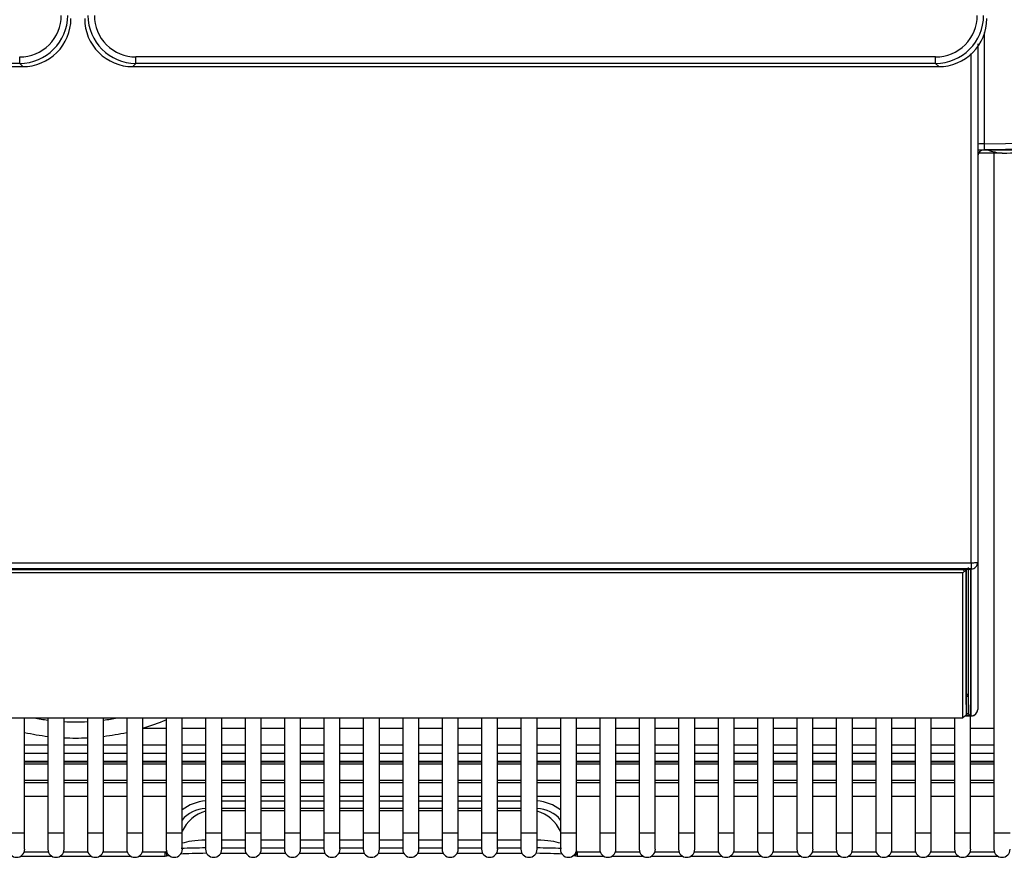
# Model space of a CAD drawing. Header units: millimetres. Extents: x -40 to 419, y 0 to 295.
# Tile 21 of 72: x 115 to 138, y 37 to 56. Entities that reach past the tile are written whole.
import ezdxf

# ---------------------------------------------------------------- set-up
doc = ezdxf.new("R2010")
doc.units = ezdxf.units.MM
doc.layers.add('BW4_CTMPLUS_RL', color=7, linetype='Continuous')
doc.layers.add('Standard', color=7, linetype='Continuous')

# ---------------------------------------------------------------- blocks, each defined once
blk = doc.blocks.new('SE2')
at = {"layer": 'BW4_CTMPLUS_RL', "color": 7, "linetype": 'Continuous'}
for p, q in [((137.147, 55.704), (137.147, 53.116)), ((137, 55.445), (137, 43.378)), ((136.85, 43.373), (136.85, 55.216)), ((114.724, 54.988), (96.129, 54.988)), ((114.724, 54.988), (114.724, 55.138)), ((114.799, 54.913), (114.724, 54.988)), ((117.351, 54.913), (117.426, 54.988)), ((136.021, 55.138), (117.426, 55.138)), ((117.426, 54.988), (117.426, 55.138)), ((136.021, 54.988), (117.426, 54.988)), ((136.021, 54.988), (136.021, 55.138)), ((136.096, 54.913), (136.021, 54.988)), ((96.054, 54.913), (114.799, 54.913)), ((117.351, 54.913), (136.096, 54.913)), ((137.147, 53.116), (139.703, 53.161)), ((137, 52.974), (139.823, 52.974)), ((137.57, 52.901), (137, 52.901)), ((139.703, 53.021), (137.147, 52.977)), ((137.377, 52.901), (137.377, 37.082)), ((95.15, 43.373), (136.85, 43.373)), ((136.85, 43.373), (136.85, 43.229)), ((137, 43.378), (137, 39.96)), ((136.85, 43.229), (95.15, 43.229)), ((95.262, 43.224), (136.738, 43.224)), ((95.345, 43.217), (136.655, 43.217)), ((136.655, 43.133), (95.345, 43.133)), ((136.655, 43.217), (136.655, 43.224)), ((136.655, 43.217), (136.693, 43.175)), ((136.693, 43.175), (136.655, 43.133)), ((136.655, 39.762), (136.655, 43.133)), ((136.693, 43.175), (136.73, 43.208)), ((136.73, 43.224), (136.73, 43.208)), ((136.73, 43.208), (136.73, 39.837)), ((136.731, 40.317), (136.731, 43.224)), ((136.776, 43.223), (136.776, 40.273)), ((136.783, 39.869), (136.783, 43.257)), ((136.828, 43.213), (136.828, 39.825)), ((136.85, 39.811), (136.85, 43.229)), ((136.73, 40.317), (136.731, 40.317)), ((136.731, 40.268), (136.731, 40.317)), ((136.731, 40.268), (136.73, 40.268)), ((136.738, 39.863), (136.731, 40.268)), ((136.776, 40.273), (136.783, 39.869)), ((136.73, 39.837), (136.693, 39.795)), ((136.73, 39.863), (136.738, 39.863)), ((136.738, 39.814), (136.738, 39.863)), ((95.345, 39.762), (136.655, 39.762)), ((114.839, 37.082), (114.839, 39.762)), ((115.381, 39.762), (115.381, 37.082)), ((115.756, 37.082), (115.756, 39.762)), ((116.297, 39.762), (116.297, 37.082)), ((116.672, 37.082), (116.672, 39.762)), ((117.214, 39.762), (117.214, 37.082)), ((117.589, 37.082), (117.589, 39.762)), ((118.13, 39.762), (118.13, 37.082)), ((118.505, 37.082), (118.505, 39.762)), ((119.047, 39.762), (119.047, 37.082)), ((119.422, 37.082), (119.422, 39.762)), ((119.963, 39.762), (119.963, 37.082)), ((120.338, 37.082), (120.338, 39.762)), ((120.88, 39.762), (120.88, 37.082)), ((121.255, 37.082), (121.255, 39.762)), ((121.796, 39.762), (121.796, 37.082)), ((122.171, 37.082), (122.171, 39.762)), ((122.713, 39.762), (122.713, 37.082)), ((123.088, 37.082), (123.088, 39.762)), ((123.629, 39.762), (123.629, 37.082)), ((124.004, 37.082), (124.004, 39.762)), ((124.546, 39.762), (124.546, 37.082)), ((124.921, 37.082), (124.921, 39.762)), ((125.462, 39.762), (125.462, 37.082)), ((125.837, 37.082), (125.837, 39.762)), ((126.379, 39.762), (126.379, 37.082)), ((126.754, 37.082), (126.754, 39.762)), ((127.295, 39.762), (127.295, 37.082)), ((127.67, 37.082), (127.67, 39.762)), ((128.212, 39.762), (128.212, 37.082)), ((128.587, 37.082), (128.587, 39.762)), ((129.128, 39.762), (129.128, 37.082)), ((129.503, 37.082), (129.503, 39.762)), ((130.045, 39.762), (130.045, 37.082)), ((130.42, 37.082), (130.42, 39.762)), ((130.961, 39.762), (130.961, 37.082)), ((131.336, 37.082), (131.336, 39.762)), ((131.878, 39.762), (131.878, 37.082)), ((132.253, 37.082), (132.253, 39.762)), ((132.794, 39.762), (132.794, 37.082)), ((133.169, 37.082), (133.169, 39.762)), ((133.711, 39.762), (133.711, 37.082)), ((134.086, 37.082), (134.086, 39.762)), ((134.627, 39.762), (134.627, 37.082)), ((135.002, 37.082), (135.002, 39.762)), ((135.544, 39.762), (135.544, 37.082)), ((135.919, 37.082), (135.919, 39.762)), ((136.46, 39.762), (136.46, 37.082)), ((136.693, 39.795), (136.655, 39.762)), ((136.706, 39.81), (136.85, 39.81)), ((136.707, 39.811), (136.85, 39.811)), ((136.738, 39.814), (136.71, 39.814)), ((136.835, 37.082), (136.835, 39.81)), ((136.85, 39.81), (136.85, 39.811)), ((118.13, 39.512), (117.589, 39.512)), ((119.047, 39.512), (118.505, 39.512)), ((119.963, 39.512), (119.422, 39.512)), ((120.88, 39.512), (120.338, 39.512)), ((121.796, 39.512), (121.255, 39.512)), ((122.713, 39.512), (122.171, 39.512)), ((123.629, 39.512), (123.088, 39.512)), ((124.546, 39.512), (124.004, 39.512)), ((125.462, 39.512), (124.921, 39.512)), ((126.379, 39.512), (125.837, 39.512)), ((127.295, 39.512), (126.754, 39.512)), ((128.212, 39.512), (127.67, 39.512)), ((129.128, 39.512), (128.587, 39.512)), ((130.045, 39.512), (129.503, 39.512)), ((130.961, 39.512), (130.42, 39.512)), ((131.878, 39.512), (131.336, 39.512)), ((132.794, 39.512), (132.253, 39.512)), ((133.711, 39.512), (133.169, 39.512)), ((134.627, 39.512), (134.086, 39.512)), ((135.544, 39.512), (135.002, 39.512)), ((136.46, 39.512), (135.919, 39.512)), ((137.377, 39.512), (136.835, 39.512)), ((114.839, 39.137), (115.381, 39.137)), ((114.839, 38.944), (115.381, 38.944)), ((115.381, 38.936), (114.839, 38.936)), ((115.756, 39.137), (116.297, 39.137)), ((115.756, 38.944), (116.297, 38.944)), ((116.297, 38.936), (115.756, 38.936)), ((116.672, 39.137), (117.214, 39.137)), ((116.672, 38.944), (117.214, 38.944)), ((117.214, 38.936), (116.672, 38.936)), ((117.589, 39.137), (118.13, 39.137)), ((117.589, 38.944), (118.13, 38.944)), ((118.13, 38.936), (117.589, 38.936)), ((118.505, 39.137), (119.047, 39.137)), ((118.505, 38.944), (119.047, 38.944)), ((119.047, 38.936), (118.505, 38.936)), ((119.422, 39.137), (119.963, 39.137)), ((119.422, 38.944), (119.963, 38.944)), ((119.963, 38.936), (119.422, 38.936)), ((120.338, 39.137), (120.88, 39.137)), ((120.338, 38.944), (120.88, 38.944)), ((120.88, 38.936), (120.338, 38.936)), ((121.255, 39.137), (121.796, 39.137)), ((121.255, 38.944), (121.796, 38.944)), ((121.796, 38.936), (121.255, 38.936)), ((122.171, 39.137), (122.713, 39.137)), ((122.171, 38.944), (122.713, 38.944)), ((122.713, 38.936), (122.171, 38.936)), ((123.088, 39.137), (123.629, 39.137)), ((123.088, 38.944), (123.629, 38.944)), ((123.629, 38.936), (123.088, 38.936)), ((124.004, 39.137), (124.546, 39.137)), ((124.004, 38.944), (124.546, 38.944)), ((124.546, 38.936), (124.004, 38.936)), ((124.921, 39.137), (125.462, 39.137)), ((124.921, 38.944), (125.462, 38.944)), ((125.462, 38.936), (124.921, 38.936)), ((125.837, 39.137), (126.379, 39.137)), ((125.837, 38.944), (126.379, 38.944)), ((126.379, 38.936), (125.837, 38.936)), ((126.754, 39.137), (127.295, 39.137)), ((126.754, 38.944), (127.295, 38.944)), ((127.295, 38.936), (126.754, 38.936)), ((127.67, 39.137), (128.212, 39.137)), ((127.67, 38.944), (128.212, 38.944)), ((128.212, 38.936), (127.67, 38.936)), ((128.587, 39.137), (129.128, 39.137)), ((128.587, 38.944), (129.128, 38.944)), ((129.128, 38.936), (128.587, 38.936)), ((129.503, 39.137), (130.045, 39.137)), ((129.503, 38.944), (130.045, 38.944)), ((130.045, 38.936), (129.503, 38.936)), ((130.42, 39.137), (130.961, 39.137)), ((130.42, 38.944), (130.961, 38.944)), ((130.961, 38.936), (130.42, 38.936)), ((131.336, 39.137), (131.878, 39.137)), ((131.336, 38.944), (131.878, 38.944)), ((131.878, 38.936), (131.336, 38.936)), ((132.253, 39.137), (132.794, 39.137)), ((132.253, 38.944), (132.794, 38.944)), ((132.794, 38.936), (132.253, 38.936)), ((133.169, 39.137), (133.711, 39.137)), ((133.169, 38.944), (133.711, 38.944)), ((133.711, 38.936), (133.169, 38.936)), ((134.086, 39.137), (134.627, 39.137)), ((134.086, 38.944), (134.627, 38.944)), ((134.627, 38.936), (134.086, 38.936)), ((135.002, 39.137), (135.544, 39.137)), ((135.002, 38.944), (135.544, 38.944)), ((135.544, 38.936), (135.002, 38.936)), ((135.919, 39.137), (136.46, 39.137)), ((135.919, 38.944), (136.46, 38.944)), ((136.46, 38.936), (135.919, 38.936)), ((136.835, 39.137), (137.377, 39.137)), ((136.835, 38.944), (137.377, 38.944)), ((137.377, 38.936), (136.835, 38.936)), ((114.839, 38.755), (115.381, 38.755)), ((114.839, 38.739), (115.381, 38.739)), ((114.839, 38.697), (115.381, 38.697)), ((115.756, 38.755), (116.297, 38.755)), ((115.756, 38.739), (116.297, 38.739)), ((115.756, 38.697), (116.297, 38.697)), ((116.672, 38.755), (117.214, 38.755)), ((116.672, 38.739), (117.214, 38.739)), ((116.672, 38.697), (117.214, 38.697)), ((117.589, 38.755), (118.13, 38.755)), ((117.589, 38.739), (118.13, 38.739)), ((117.589, 38.697), (118.13, 38.697)), ((118.505, 38.755), (119.047, 38.755)), ((118.505, 38.739), (119.047, 38.739)), ((118.505, 38.697), (119.047, 38.697)), ((119.422, 38.755), (119.963, 38.755)), ((119.422, 38.739), (119.963, 38.739)), ((119.422, 38.697), (119.963, 38.697)), ((120.338, 38.755), (120.88, 38.755)), ((120.338, 38.739), (120.88, 38.739)), ((120.338, 38.697), (120.88, 38.697)), ((121.255, 38.755), (121.796, 38.755)), ((121.255, 38.739), (121.796, 38.739)), ((121.255, 38.697), (121.796, 38.697)), ((122.171, 38.755), (122.713, 38.755)), ((122.171, 38.739), (122.713, 38.739)), ((122.171, 38.697), (122.713, 38.697)), ((123.088, 38.755), (123.629, 38.755)), ((123.088, 38.739), (123.629, 38.739)), ((123.088, 38.697), (123.629, 38.697)), ((124.004, 38.755), (124.546, 38.755)), ((124.004, 38.739), (124.546, 38.739)), ((124.004, 38.697), (124.546, 38.697)), ((124.921, 38.755), (125.462, 38.755)), ((124.921, 38.739), (125.462, 38.739)), ((124.921, 38.697), (125.462, 38.697)), ((125.837, 38.755), (126.379, 38.755)), ((125.837, 38.739), (126.379, 38.739)), ((125.837, 38.697), (126.379, 38.697)), ((126.754, 38.755), (127.295, 38.755)), ((126.754, 38.739), (127.295, 38.739)), ((126.754, 38.697), (127.295, 38.697)), ((127.67, 38.755), (128.212, 38.755)), ((127.67, 38.739), (128.212, 38.739)), ((127.67, 38.697), (128.212, 38.697)), ((128.587, 38.755), (129.128, 38.755)), ((128.587, 38.739), (129.128, 38.739)), ((128.587, 38.697), (129.128, 38.697)), ((129.503, 38.755), (130.045, 38.755)), ((129.503, 38.739), (130.045, 38.739)), ((129.503, 38.697), (130.045, 38.697)), ((130.42, 38.755), (130.961, 38.755)), ((130.42, 38.739), (130.961, 38.739)), ((130.42, 38.697), (130.961, 38.697)), ((131.336, 38.755), (131.878, 38.755)), ((131.336, 38.739), (131.878, 38.739)), ((131.336, 38.697), (131.878, 38.697)), ((132.253, 38.755), (132.794, 38.755)), ((132.253, 38.739), (132.794, 38.739)), ((132.253, 38.697), (132.794, 38.697)), ((133.169, 38.755), (133.711, 38.755)), ((133.169, 38.739), (133.711, 38.739)), ((133.169, 38.697), (133.711, 38.697)), ((134.086, 38.755), (134.627, 38.755)), ((134.086, 38.739), (134.627, 38.739)), ((134.086, 38.697), (134.627, 38.697)), ((135.002, 38.755), (135.544, 38.755)), ((135.002, 38.739), (135.544, 38.739)), ((135.002, 38.697), (135.544, 38.697)), ((135.919, 38.755), (136.46, 38.755)), ((135.919, 38.739), (136.46, 38.739)), ((135.919, 38.697), (136.46, 38.697)), ((136.835, 38.755), (137.377, 38.755)), ((136.835, 38.739), (137.377, 38.739)), ((136.835, 38.697), (137.377, 38.697)), ((115.381, 38.305), (114.839, 38.305)), ((114.839, 38.26), (115.381, 38.26)), ((116.297, 38.305), (115.756, 38.305)), ((115.756, 38.26), (116.297, 38.26)), ((117.214, 38.305), (116.672, 38.305)), ((116.672, 38.26), (117.214, 38.26)), ((118.13, 38.305), (117.589, 38.305)), ((117.589, 38.26), (118.13, 38.26)), ((119.047, 38.305), (118.505, 38.305)), ((118.505, 38.26), (119.047, 38.26)), ((119.963, 38.305), (119.422, 38.305)), ((119.422, 38.26), (119.963, 38.26)), ((120.88, 38.305), (120.338, 38.305)), ((120.338, 38.26), (120.88, 38.26)), ((121.796, 38.305), (121.255, 38.305)), ((121.255, 38.26), (121.796, 38.26)), ((122.713, 38.305), (122.171, 38.305)), ((122.171, 38.26), (122.713, 38.26)), ((123.629, 38.305), (123.088, 38.305)), ((123.088, 38.26), (123.629, 38.26)), ((124.546, 38.305), (124.004, 38.305)), ((124.004, 38.26), (124.546, 38.26)), ((125.462, 38.305), (124.921, 38.305)), ((124.921, 38.26), (125.462, 38.26)), ((126.379, 38.305), (125.837, 38.305)), ((125.837, 38.26), (126.379, 38.26)), ((127.295, 38.305), (126.754, 38.305)), ((126.754, 38.26), (127.295, 38.26)), ((128.212, 38.305), (127.67, 38.305)), ((127.67, 38.26), (128.212, 38.26)), ((129.128, 38.305), (128.587, 38.305)), ((128.587, 38.26), (129.128, 38.26)), ((130.045, 38.305), (129.503, 38.305)), ((129.503, 38.26), (130.045, 38.26)), ((130.961, 38.305), (130.42, 38.305)), ((130.42, 38.26), (130.961, 38.26)), ((131.878, 38.305), (131.336, 38.305)), ((131.336, 38.26), (131.878, 38.26)), ((132.794, 38.305), (132.253, 38.305)), ((132.253, 38.26), (132.794, 38.26)), ((133.711, 38.305), (133.169, 38.305)), ((133.169, 38.26), (133.711, 38.26)), ((134.627, 38.305), (134.086, 38.305)), ((134.086, 38.26), (134.627, 38.26)), ((135.544, 38.305), (135.002, 38.305)), ((135.002, 38.26), (135.544, 38.26)), ((136.46, 38.305), (135.919, 38.305)), ((135.919, 38.26), (136.46, 38.26)), ((137.377, 38.305), (136.835, 38.305)), ((136.835, 38.26), (137.377, 38.26)), ((115.381, 37.931), (114.839, 37.931)), ((116.297, 37.931), (115.756, 37.931)), ((117.214, 37.931), (116.672, 37.931)), ((118.13, 37.931), (117.589, 37.931)), ((119.047, 37.931), (118.505, 37.931)), ((119.963, 37.931), (119.422, 37.931)), ((119.422, 37.832), (119.963, 37.832)), ((120.88, 37.931), (120.338, 37.931)), ((120.338, 37.832), (120.88, 37.832)), ((121.796, 37.931), (121.255, 37.931)), ((121.255, 37.832), (121.796, 37.832)), ((122.713, 37.931), (122.171, 37.931)), ((122.171, 37.832), (122.713, 37.832)), ((123.629, 37.931), (123.088, 37.931)), ((123.088, 37.832), (123.629, 37.832)), ((124.546, 37.931), (124.004, 37.931)), ((124.004, 37.832), (124.546, 37.832)), ((125.462, 37.931), (124.921, 37.931)), ((124.921, 37.832), (125.462, 37.832)), ((126.379, 37.931), (125.837, 37.931)), ((125.837, 37.832), (126.379, 37.832)), ((127.295, 37.931), (126.754, 37.931)), ((128.212, 37.931), (127.67, 37.931)), ((129.128, 37.931), (128.587, 37.931)), ((130.045, 37.931), (129.503, 37.931)), ((130.961, 37.931), (130.42, 37.931)), ((131.878, 37.931), (131.336, 37.931)), ((132.794, 37.931), (132.253, 37.931)), ((133.711, 37.931), (133.169, 37.931)), ((134.627, 37.931), (134.086, 37.931)), ((135.544, 37.931), (135.002, 37.931)), ((136.46, 37.931), (135.919, 37.931)), ((137.377, 37.931), (136.835, 37.931)), ((119.963, 37.652), (119.422, 37.652)), ((119.422, 37.609), (119.963, 37.609)), ((120.88, 37.652), (120.338, 37.652)), ((120.338, 37.609), (120.88, 37.609)), ((121.796, 37.652), (121.255, 37.652)), ((121.255, 37.609), (121.796, 37.609)), ((122.713, 37.652), (122.171, 37.652)), ((122.171, 37.609), (122.713, 37.609)), ((123.629, 37.652), (123.088, 37.652)), ((123.088, 37.609), (123.629, 37.609)), ((124.546, 37.652), (124.004, 37.652)), ((124.004, 37.609), (124.546, 37.609)), ((125.462, 37.652), (124.921, 37.652)), ((124.921, 37.609), (125.462, 37.609)), ((126.379, 37.652), (125.837, 37.652)), ((125.837, 37.609), (126.379, 37.609)), ((114.839, 37.082), (114.464, 37.082)), ((114.839, 36.707), (114.839, 37.082)), ((115.756, 37.082), (115.381, 37.082)), ((115.381, 37.082), (115.381, 36.707)), ((115.756, 36.707), (115.756, 37.082)), ((116.672, 37.082), (116.297, 37.082)), ((116.297, 37.082), (116.297, 36.707)), ((116.672, 36.707), (116.672, 37.082)), ((117.589, 37.082), (117.214, 37.082)), ((117.214, 37.082), (117.214, 36.707)), ((117.589, 36.707), (117.589, 37.082)), ((118.505, 37.082), (118.13, 37.082)), ((118.13, 37.082), (118.13, 36.707)), ((118.505, 36.707), (118.505, 37.082)), ((119.422, 37.082), (119.047, 37.082)), ((119.047, 37.082), (119.047, 36.707)), ((119.422, 36.707), (119.422, 37.082)), ((119.963, 36.92), (119.422, 36.92)), ((120.338, 37.082), (119.963, 37.082)), ((119.963, 37.082), (119.963, 36.707)), ((120.338, 36.707), (120.338, 37.082)), ((120.88, 36.92), (120.338, 36.92)), ((121.255, 37.082), (120.88, 37.082)), ((120.88, 37.082), (120.88, 36.707)), ((121.255, 36.707), (121.255, 37.082)), ((121.796, 36.92), (121.255, 36.92)), ((122.171, 37.082), (121.796, 37.082)), ((121.796, 37.082), (121.796, 36.707)), ((122.171, 36.707), (122.171, 37.082)), ((122.713, 36.92), (122.171, 36.92)), ((123.088, 37.082), (122.713, 37.082)), ((122.713, 37.082), (122.713, 36.707)), ((123.088, 36.707), (123.088, 37.082)), ((123.629, 36.92), (123.088, 36.92)), ((124.004, 37.082), (123.629, 37.082)), ((123.629, 37.082), (123.629, 36.707)), ((124.004, 36.707), (124.004, 37.082)), ((124.546, 36.92), (124.004, 36.92)), ((124.921, 37.082), (124.546, 37.082)), ((124.546, 37.082), (124.546, 36.707)), ((124.921, 36.707), (124.921, 37.082)), ((125.462, 36.92), (124.921, 36.92)), ((125.837, 37.082), (125.462, 37.082)), ((125.462, 37.082), (125.462, 36.707)), ((125.837, 36.707), (125.837, 37.082)), ((126.379, 36.92), (125.837, 36.92)), ((126.754, 37.082), (126.379, 37.082)), ((126.379, 37.082), (126.379, 36.707)), ((126.754, 36.707), (126.754, 37.082)), ((127.67, 37.082), (127.295, 37.082)), ((127.295, 37.082), (127.295, 36.707)), ((127.67, 36.707), (127.67, 37.082)), ((128.587, 37.082), (128.212, 37.082)), ((128.212, 37.082), (128.212, 36.707)), ((128.587, 36.707), (128.587, 37.082)), ((129.503, 37.082), (129.128, 37.082)), ((129.128, 37.082), (129.128, 36.707)), ((129.503, 36.707), (129.503, 37.082)), ((130.42, 37.082), (130.045, 37.082)), ((130.045, 37.082), (130.045, 36.707)), ((130.42, 36.707), (130.42, 37.082)), ((131.336, 37.082), (130.961, 37.082)), ((130.961, 37.082), (130.961, 36.707)), ((131.336, 36.707), (131.336, 37.082)), ((132.253, 37.082), (131.878, 37.082)), ((131.878, 37.082), (131.878, 36.707)), ((132.253, 36.707), (132.253, 37.082)), ((133.169, 37.082), (132.794, 37.082)), ((132.794, 37.082), (132.794, 36.707)), ((133.169, 36.707), (133.169, 37.082)), ((134.086, 37.082), (133.711, 37.082)), ((133.711, 37.082), (133.711, 36.707)), ((134.086, 36.707), (134.086, 37.082)), ((135.002, 37.082), (134.627, 37.082)), ((134.627, 37.082), (134.627, 36.707)), ((135.002, 36.707), (135.002, 37.082)), ((135.919, 37.082), (135.544, 37.082)), ((135.544, 37.082), (135.544, 36.707)), ((135.919, 36.707), (135.919, 37.082)), ((136.835, 37.082), (136.46, 37.082)), ((136.46, 37.082), (136.46, 36.707)), ((136.835, 36.707), (136.835, 37.082)), ((137.752, 37.082), (137.377, 37.082)), ((137.377, 37.082), (137.377, 36.707)), ((114.828, 36.643), (115.392, 36.643)), ((115.745, 36.643), (116.308, 36.643)), ((116.661, 36.643), (117.225, 36.643)), ((117.578, 36.643), (118.108, 36.643)), ((118.108, 36.549), (118.108, 36.643)), ((118.13, 36.646), (118.134, 36.67)), ((119.422, 36.736), (119.963, 36.736)), ((120.338, 36.736), (120.88, 36.736)), ((121.255, 36.736), (121.796, 36.736)), ((122.171, 36.736), (122.713, 36.736)), ((123.088, 36.736), (123.629, 36.736)), ((124.004, 36.736), (124.546, 36.736)), ((124.921, 36.736), (125.462, 36.736)), ((125.837, 36.736), (126.379, 36.736)), ((127.667, 36.67), (127.67, 36.646)), ((127.693, 36.643), (128.223, 36.643)), ((127.693, 36.549), (127.693, 36.643)), ((128.576, 36.643), (129.139, 36.643)), ((129.492, 36.643), (130.056, 36.643)), ((130.409, 36.643), (130.972, 36.643)), ((131.325, 36.643), (131.889, 36.643)), ((132.242, 36.643), (132.805, 36.643)), ((133.158, 36.643), (133.722, 36.643)), ((134.075, 36.643), (134.638, 36.643)), ((134.991, 36.643), (135.555, 36.643)), ((135.908, 36.643), (136.471, 36.643)), ((136.824, 36.643), (137.388, 36.643)), ((114.753, 36.549), (115.467, 36.549)), ((115.669, 36.549), (116.384, 36.549)), ((116.586, 36.549), (117.3, 36.549)), ((117.502, 36.549), (118.108, 36.549)), ((118.108, 36.549), (118.149, 36.554)), ((118.13, 36.55), (118.2, 36.56)), ((119.396, 36.612), (119.988, 36.612)), ((120.313, 36.612), (120.905, 36.612)), ((121.229, 36.612), (121.821, 36.612)), ((122.146, 36.612), (122.738, 36.612)), ((123.062, 36.612), (123.654, 36.612)), ((123.979, 36.612), (124.571, 36.612)), ((124.895, 36.612), (125.487, 36.612)), ((125.812, 36.612), (126.404, 36.612)), ((127.6, 36.56), (127.683, 36.548)), ((127.651, 36.554), (127.693, 36.549)), ((127.693, 36.549), (128.298, 36.549)), ((128.5, 36.549), (129.215, 36.549)), ((129.417, 36.549), (130.131, 36.549)), ((130.333, 36.549), (131.048, 36.549)), ((131.25, 36.549), (131.964, 36.549)), ((132.166, 36.549), (132.881, 36.549)), ((133.083, 36.549), (133.797, 36.549)), ((133.999, 36.549), (134.714, 36.549)), ((134.916, 36.549), (135.63, 36.549)), ((135.832, 36.549), (136.547, 36.549)), ((136.749, 36.549), (137.463, 36.549))]:
    blk.add_line(p, q, dxfattribs=at)
for centre, radius, start, end in [((114.725, 56.103), 0.966, 269.9684, 0.0316), ((114.724, 56.104), 1.116, 270.0057, 359.9943), ((117.426, 56.104), 1.116, 180.0057, 269.9943), ((117.426, 56.103), 0.966, 179.9683, 270.0316), ((136.022, 56.103), 0.966, 269.9684, 0.0316), ((136.021, 56.104), 1.116, 270.0057, 359.9943), ((114.799, 56.028), 1.116, 269.9824, 0.0176), ((117.351, 56.028), 1.116, 179.9824, 270.0176), ((136.096, 56.028), 1.116, 269.9824, 0.0176), ((139.45, 53.046), 2.304, 178.2647, 181.7353), ((137.15, 52.827), 0.15, 91, 180), ((137.657, 54.137), 1.239, 249.5538, 265.9756), ((136.828, 39.87), 0.0448, 181.2233, 270.2053), ((136.85, 39.96), 0.15, 270, 0), ((116.026, 44.732), 5.063, 258.9905, 262.6802), ((116.026, 44.732), 5.063, 266.9428, 273.0742), ((116.026, 44.732), 5.063, 277.3369, 281.0095), ((116.026, 44.732), 5.438, 286.7052, 292.7701), ((116.026, 44.732), 5.438, 257.3963, 263.1875), ((116.026, 44.732), 5.438, 276.8284, 282.6199), ((116.026, 44.732), 5.438, 267.1538, 272.862), ((119.067, 36.918), 0.736, 91.6853, 140.6181), ((126.734, 36.919), 0.735, 39.3482, 88.4067), ((114.652, 36.707), 0.188, 180, 0), ((115.568, 36.707), 0.188, 180, 0), ((116.485, 36.707), 0.188, 180, 0), ((117.401, 36.707), 0.188, 180, 0), ((118.318, 36.707), 0.188, 180, 0), ((119.082, 24.131), 12.606, 90.1666, 92.7371), ((119.234, 36.707), 0.188, 180, 0), ((120.151, 36.707), 0.188, 180, 0), ((121.067, 36.707), 0.188, 180, 0), ((121.984, 36.707), 0.188, 180, 0), ((122.9, 36.707), 0.188, 180, 0), ((123.817, 36.707), 0.188, 180, 0), ((124.733, 36.707), 0.188, 180, 0), ((125.65, 36.707), 0.188, 180, 0), ((126.566, 36.707), 0.188, 180, 0), ((126.718, 24.131), 12.606, 87.2629, 89.8334), ((127.483, 36.707), 0.188, 180, 0), ((128.399, 36.707), 0.188, 180, 0), ((129.316, 36.707), 0.188, 180, 0), ((130.232, 36.707), 0.188, 180, 0), ((131.149, 36.707), 0.188, 180, 0), ((132.065, 36.707), 0.188, 180, 0), ((132.982, 36.707), 0.188, 180, 0), ((133.898, 36.707), 0.188, 180, 0), ((134.815, 36.707), 0.188, 180, 0), ((135.731, 36.707), 0.188, 180, 0), ((136.648, 36.707), 0.188, 180, 0), ((137.564, 36.707), 0.188, 180, 0), ((118.089, 36.749), 0.204, 287.0046, 299.8914), ((127.712, 36.75), 0.205, 240.6578, 252.796)]:
    blk.add_arc(centre, radius, start, end, dxfattribs=at)
for centre, major_axis, ratio, start_param, end_param in [((137.224, 52.911), (0.825, 0), 0.013091, 5.144936, 6.265732), ((136.85, 43.378), (-0.15, 0), 0.992546, 1.570796, 3.141593), ((136.85, 43.378), (-0.15, 0), 0.035728, 1.570796, 3.141593), ((136.731, 40.272), (0.045, 0), 0.992546, 0.017453, 1.570796), ((136.731, 40.272), (0.045, 0.0008), 0.104513, 4.710555, 6.281047), ((136.85, 39.96), (-0.15, 0), 0.992546, 1.570796, 3.141593), ((119.14, 36.959), (-0.935, 0.152), 0.918959, 4.95948, 5.596878), ((126.66, 36.959), (-0.935, -0.152), 0.918959, 3.8279, 4.465298), ((119.155, 36.905), (0.547, 0.513), 0.894796, 1.025542, 2.017178), ((126.645, 36.905), (-0.547, 0.513), 0.894796, 4.266007, 5.257644), ((119.183, 36.79), (-0.75, 0), 0.173648, 4.895451, 5.841521), ((126.617, 36.79), (0.75, 0), 0.173648, 0.441665, 1.387734), ((118.116, 36.719), (-0.0704, -0.044), 0.883103, 0.954203, 1.232067), ((118.13, 36.626), (-0.0191, 0.0725), 0.068113, 3.18589, 4.965355), ((127.67, 36.626), (-0.0191, -0.0725), 0.068113, 4.459423, 6.238887), ((127.684, 36.719), (0.0704, -0.044), 0.883103, 5.051119, 5.328982), ((119.183, 36.565), (-0.9, 0), 0.052729, -1.447033, -0.651603), ((126.617, 36.565), (-0.9, 0), 0.052729, 3.793196, 4.588625)]:
    blk.add_ellipse(centre, major_axis=major_axis, ratio=ratio, start_param=start_param, end_param=end_param, dxfattribs=at)
for points, degree, knots in [([(137.147, 53.116), (137.112, 53.116), (137.071, 53.115), (137.014, 53.111), (137.001, 53.108), (137, 53.106)], 3, [0, 0, 0, 0, 0.505648, 0.505648, 1, 1, 1, 1]), ([(136.738, 43.224), (136.756, 43.224), (136.772, 43.223), (136.789, 43.222), (136.802, 43.221), (136.814, 43.219), (136.821, 43.217), (136.828, 43.215), (136.828, 43.213)], 2, [0, 0, 0, 0.25, 0.25, 0.5, 0.5, 0.75, 0.75, 1, 1, 1]), ([(136.738, 39.863), (136.741, 39.863), (136.746, 39.863), (136.753, 39.863), (136.761, 39.864), (136.767, 39.864), (136.773, 39.865), (136.777, 39.866), (136.78, 39.867), (136.783, 39.868), (136.783, 39.868), (136.783, 39.869)], 3, [0, 0, 0, 0, 0.111142, 0.222261, 0.333363, 0.444456, 0.555544, 0.666637, 0.777739, 0.888858, 1, 1, 1, 1]), ([(136.828, 39.825), (136.828, 39.823), (136.821, 39.821), (136.814, 39.819), (136.802, 39.817), (136.789, 39.815), (136.772, 39.815), (136.756, 39.814), (136.738, 39.814)], 2, [0, 0, 0, 0.25, 0.25, 0.5, 0.5, 0.75, 0.75, 1, 1, 1])]:
    blk.add_open_spline(points, degree=degree, knots=knots, dxfattribs=at)

msp = doc.modelspace()

# ---------------------------------------------------------------- block references
at = {"layer": 'Standard'}
msp.add_blockref('SE2', (0, 0), dxfattribs=at)

doc.saveas('drawing.dxf')
